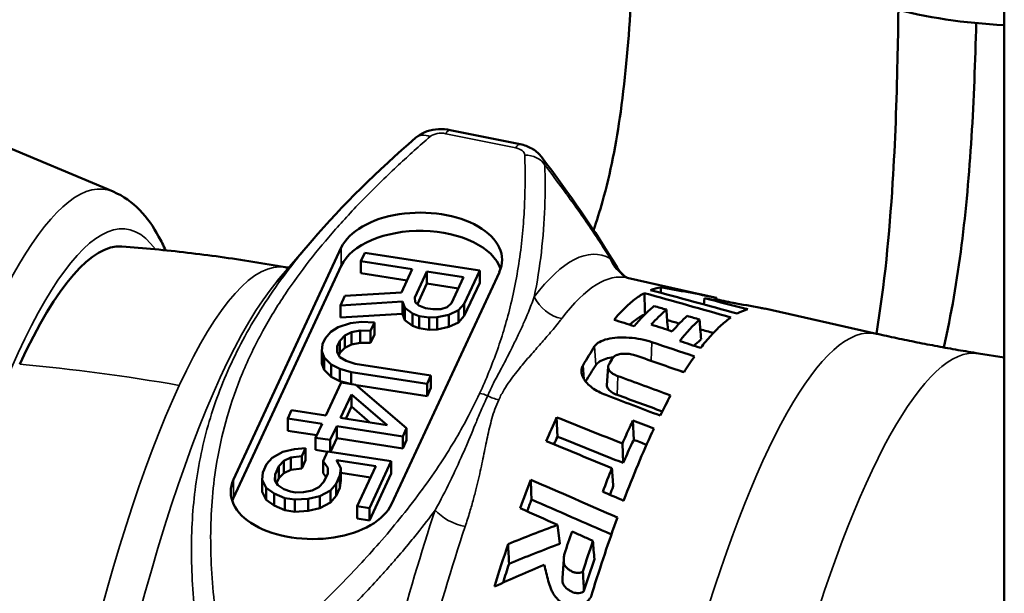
# Model space of a CAD drawing. Header units: millimetres. Extents: x 0 to 2239, y -60 to 841.
# Tile 82 of 165: x 979.8 to 986.42, y 258.01 to 261.87. Entities that reach past the tile are written whole.
import ezdxf

# ---------------------------------------------------------------- set-up
doc = ezdxf.new("R2010")
doc.units = ezdxf.units.MM
doc.layers.add('Sichtbar (ISO)', color=7, linetype='Continuous', lineweight=50)
doc.layers.add('Sichtbar schmal (ISO)', color=7, linetype='Continuous', lineweight=35)

msp = doc.modelspace()

# ---------------------------------------------------------------- linework, layer by layer
at = {"layer": 'Sichtbar (ISO)'}
for p, q in [((986.4209, 290.9117), (986.4209, 205.1796)), ((980.428, 260.715), (978.7764, 261.4084)), ((982.6949, 261.1292), (983.1656, 261.0334)), ((981.5314, 260.1115), (981.7656, 260.3854)), ((981.7656, 260.3854), (981.7656, 260.3854)), ((981.238, 258.7766), (981.9626, 260.3381)), ((982.0946, 260.247), (982.1205, 260.3027)), ((982.1205, 260.3027), (982.8932, 260.1832)), ((981.238, 258.6541), (981.9626, 260.2156)), ((982.4399, 260.1936), (982.0946, 260.247)), ((982.0946, 260.247), (982.0946, 260.1653)), ((981.6186, 260.2044), (981.6186, 260.2044)), ((982.4045, 260.1174), (982.0946, 260.1653)), ((983.0252, 260.1737), (982.3005, 258.6122)), ((982.3665, 260.0356), (982.4399, 260.1936)), ((982.5385, 260.1783), (982.4566, 260.0017)), ((982.7851, 260.1402), (982.5385, 260.1783)), ((982.5385, 260.1783), (982.5385, 260.0967)), ((982.8932, 260.1832), (982.7897, 259.9601)), ((982.8932, 260.1832), (982.8932, 260.1016)), ((983.8166, 260.2036), (983.8166, 260.2036)), ((982.5385, 260.0967), (982.474, 259.9577)), ((982.7498, 260.064), (982.5385, 260.0967)), ((982.7032, 259.9636), (982.7851, 260.1402)), ((982.8932, 260.1016), (982.7897, 259.8785)), ((984.3222, 260.0368), (983.8859, 260.1349)), ((981.9566, 259.9496), (981.9868, 260.0146)), ((981.9868, 260.0146), (982.3665, 260.0356)), ((982.3735, 259.9747), (981.9566, 259.9496)), ((981.9566, 259.9496), (981.9566, 259.8679)), ((982.3735, 259.9747), (982.3735, 259.8931)), ((982.3892, 259.9324), (982.3735, 259.9747)), ((982.4566, 260.0017), (982.4601, 259.9713)), ((982.4601, 259.9713), (982.4843, 259.9476)), ((982.4843, 259.9476), (982.5293, 259.9307)), ((982.6738, 259.9382), (982.7032, 259.9636)), ((982.7897, 259.9601), (982.7517, 259.9162)), ((982.7897, 259.9601), (982.7897, 259.8785)), ((984.4055, 259.9971), (984.3994, 259.9558)), ((984.4864, 259.9997), (984.4886, 259.9844)), ((981.9566, 259.8679), (982.3735, 259.8931)), ((982.3735, 259.8931), (982.3892, 259.8508)), ((982.3892, 259.9324), (982.3892, 259.8508)), ((982.442, 259.8944), (982.3892, 259.9324)), ((982.442, 259.8944), (982.442, 259.8127)), ((982.487, 259.8775), (982.442, 259.8944)), ((982.487, 259.8775), (982.487, 259.7958)), ((982.5528, 259.8673), (982.487, 259.8775)), ((982.5293, 259.9307), (982.5786, 259.923)), ((982.5786, 259.923), (982.6323, 259.9247)), ((982.6851, 259.8867), (982.6064, 259.8689)), ((982.6323, 259.9247), (982.6738, 259.9382)), ((982.7517, 259.9162), (982.6851, 259.8867)), ((982.6851, 259.8867), (982.6851, 259.805)), ((982.7517, 259.9162), (982.7517, 259.8346)), ((982.7517, 259.8346), (982.7897, 259.8785)), ((985.5611, 259.7586), (984.8098, 259.9273)), ((981.9412, 259.8025), (982.0242, 259.8295)), ((982.0242, 259.8295), (982.0986, 259.8379)), ((982.0986, 259.8379), (982.1851, 259.8345)), ((982.1851, 259.8345), (982.1592, 259.7787)), ((982.1851, 259.8345), (982.1851, 259.7528)), ((982.3892, 259.8508), (982.442, 259.8127)), ((982.442, 259.8127), (982.487, 259.7958)), ((982.6064, 259.8689), (982.5528, 259.8673)), ((982.5528, 259.8673), (982.5528, 259.7856)), ((982.6064, 259.8689), (982.6064, 259.7873)), ((982.6851, 259.805), (982.7517, 259.8346)), ((981.853, 259.7265), (981.891, 259.7704)), ((981.891, 259.7704), (981.9412, 259.8025)), ((981.9854, 259.7459), (981.9517, 259.7112)), ((982.0312, 259.7687), (981.9854, 259.7459)), ((981.9854, 259.7459), (981.9854, 259.6642)), ((982.0891, 259.7796), (982.0312, 259.7687)), ((982.0312, 259.7687), (982.0312, 259.687)), ((982.1592, 259.7787), (982.0891, 259.7796)), ((982.0891, 259.7796), (982.0891, 259.698)), ((982.1592, 259.7787), (982.1592, 259.6971)), ((982.1851, 259.7528), (982.1592, 259.6971)), ((982.5528, 259.7856), (982.487, 259.7958)), ((982.5528, 259.7856), (982.6064, 259.7873)), ((982.6064, 259.7873), (982.6851, 259.805)), ((981.8306, 259.6403), (981.8358, 259.6893)), ((981.8358, 259.6893), (981.853, 259.7265)), ((981.9517, 259.7112), (981.9344, 259.674)), ((981.9517, 259.7112), (981.9517, 259.6296)), ((981.9854, 259.6642), (982.0312, 259.687)), ((982.0312, 259.687), (982.0891, 259.698)), ((982.0891, 259.698), (982.1592, 259.6971)), ((981.8306, 259.6403), (981.8306, 259.5586)), ((981.8463, 259.598), (981.8306, 259.6403)), ((981.9344, 259.674), (981.9336, 259.6343)), ((981.9336, 259.6343), (981.9536, 259.6013)), ((981.9344, 259.674), (981.9344, 259.633)), ((981.9517, 259.6296), (981.9451, 259.6154)), ((981.9517, 259.6296), (981.9854, 259.6642)), ((986.4209, 259.5975), (986.248, 259.6257)), ((981.8306, 259.5586), (981.8463, 259.5164)), ((981.8463, 259.598), (981.8463, 259.5164)), ((981.8948, 259.5507), (981.8463, 259.598)), ((981.8948, 259.5507), (981.8948, 259.469)), ((981.9519, 259.5219), (981.8948, 259.5507)), ((981.9536, 259.6013), (981.9942, 259.5751)), ((981.9942, 259.5751), (982.0557, 259.5557)), ((982.0557, 259.5557), (982.5654, 259.4768)), ((981.8463, 259.5164), (981.8948, 259.469)), ((981.9519, 259.5219), (981.9519, 259.4403)), ((982.0298, 259.4999), (981.9519, 259.5219)), ((982.0298, 259.4999), (982.0298, 259.4202)), ((982.5395, 259.421), (982.0298, 259.4999)), ((983.7487, 259.4131), (983.7566, 259.5363)), ((981.8589, 259.2076), (981.9624, 259.4306)), ((981.8948, 259.469), (981.9519, 259.4403)), ((981.9519, 259.4403), (982.0145, 259.4226)), ((981.9624, 259.4306), (982.0611, 259.4154)), ((982.0611, 259.4154), (982.4015, 259.1236)), ((982.5654, 259.4768), (982.5395, 259.421)), ((982.5395, 259.421), (982.5395, 259.3394)), ((982.5654, 259.4768), (982.5654, 259.3952)), ((982.0309, 259.3503), (981.9575, 259.1923)), ((982.2699, 259.144), (982.0309, 259.3503)), ((982.0309, 259.3503), (982.0309, 259.2686)), ((982.5395, 259.3394), (982.0639, 259.413)), ((982.5654, 259.3952), (982.5395, 259.3394)), ((981.6028, 259.1874), (981.6287, 259.2432)), ((981.6287, 259.2432), (981.8589, 259.2076)), ((982.0309, 259.2686), (981.9929, 259.1868)), ((982.0309, 259.2686), (982.1547, 259.1618)), ((981.6028, 259.1874), (981.6028, 259.1057)), ((981.833, 259.1518), (981.6028, 259.1874)), ((981.7899, 259.0588), (981.833, 259.1518)), ((981.9575, 259.1923), (982.2699, 259.144)), ((983.4156, 259.0658), (983.4107, 259.196)), ((983.9288, 259.0452), (983.9239, 259.1751)), ((981.7977, 259.0756), (981.6028, 259.1057)), ((981.9317, 259.1365), (981.8885, 259.0436)), ((981.9317, 259.1365), (981.9317, 259.0549)), ((982.3756, 259.0678), (981.9317, 259.1365)), ((982.4015, 259.1236), (982.3756, 259.0678)), ((982.4015, 259.1236), (982.4015, 259.042)), ((981.7899, 259.0588), (981.7899, 258.9772)), ((981.8885, 259.0436), (981.7899, 259.0588)), ((981.8885, 259.0436), (981.8885, 258.9639)), ((981.9317, 259.0549), (981.8894, 258.9637)), ((982.3756, 258.9862), (981.9317, 259.0549)), ((982.3756, 259.0678), (982.3756, 258.9862)), ((982.4015, 259.042), (982.3756, 258.9862)), ((983.8577, 258.8888), (983.8527, 259.0193)), ((981.0202, 258.9528), (981.0202, 258.9529)), ((981.4985, 258.9246), (981.5694, 258.9634)), ((981.5694, 258.9634), (981.6481, 258.9812)), ((981.6481, 258.9812), (981.7225, 258.9896)), ((981.7225, 258.9896), (981.6966, 258.9338)), ((981.7225, 258.9896), (981.7225, 258.9079)), ((981.8696, 258.9649), (981.7899, 258.9772)), ((981.8403, 258.9016), (981.8705, 258.9667)), ((981.8705, 258.9667), (982.2979, 258.9005)), ((981.4605, 258.8807), (981.4985, 258.9246)), ((981.5764, 258.9026), (981.5427, 258.868)), ((981.6222, 258.9254), (981.5764, 258.9026)), ((981.5764, 258.9026), (981.5764, 258.8209)), ((981.6966, 258.9338), (981.6222, 258.9254)), ((981.6222, 258.9254), (981.6222, 258.8437)), ((981.6966, 258.9338), (981.6966, 258.8521)), ((981.7225, 258.9079), (981.6966, 258.8521)), ((981.8403, 258.9016), (981.8403, 258.82)), ((981.8723, 258.8568), (981.8403, 258.9016)), ((982.1942, 258.8668), (981.9311, 258.9075)), ((981.9311, 258.9075), (981.9589, 258.8534)), ((982.2979, 258.9005), (982.1513, 258.5845)), ((982.2979, 258.9005), (982.2979, 258.8189)), ((981.4295, 258.7759), (981.4346, 258.8249)), ((981.4346, 258.8249), (981.4605, 258.8807)), ((981.5427, 258.868), (981.5168, 258.8122)), ((981.5427, 258.868), (981.5427, 258.7863)), ((981.5427, 258.7863), (981.5764, 258.8209)), ((981.5764, 258.8209), (981.6222, 258.8437)), ((981.6222, 258.8437), (981.6966, 258.8521)), ((981.8403, 258.82), (981.86, 258.7923)), ((981.8715, 258.8171), (981.8723, 258.8568)), ((981.9589, 258.8534), (981.9537, 258.8044)), ((981.9589, 258.8534), (981.9589, 258.7717)), ((982.1588, 258.7906), (981.9589, 258.8215)), ((982.0691, 258.5972), (982.1942, 258.8668)), ((982.2979, 258.8189), (982.1513, 258.5029)), ((981.4295, 258.7759), (981.4295, 258.6942)), ((981.4572, 258.7218), (981.4295, 258.7759)), ((981.5168, 258.8122), (981.516, 258.7725)), ((981.516, 258.7725), (981.5359, 258.7395)), ((981.5168, 258.8122), (981.5168, 258.7711)), ((981.5427, 258.7863), (981.5275, 258.7535)), ((981.8119, 258.7267), (981.8456, 258.7613)), ((981.8456, 258.7613), (981.8715, 258.8171)), ((981.9537, 258.8044), (981.9278, 258.7486)), ((981.9537, 258.8044), (981.9537, 258.7227)), ((981.9537, 258.7227), (981.9589, 258.7717)), ((981.4295, 258.6942), (981.4572, 258.6401)), ((981.4572, 258.7218), (981.4572, 258.6401)), ((981.5101, 258.6837), (981.4572, 258.7218)), ((981.5359, 258.7395), (981.5766, 258.7133)), ((981.5766, 258.7133), (981.6216, 258.6963)), ((981.6216, 258.6963), (981.6545, 258.6913)), ((981.6545, 258.6913), (981.7082, 258.6929)), ((981.7082, 258.6929), (981.7661, 258.7039)), ((981.7661, 258.7039), (981.8119, 258.7267)), ((981.8898, 258.7047), (981.8189, 258.6658)), ((981.9278, 258.7486), (981.8898, 258.7047)), ((981.8898, 258.7047), (981.8898, 258.623)), ((981.9278, 258.7486), (981.9278, 258.6669)), ((981.9537, 258.7227), (981.9278, 258.6669)), ((981.4572, 258.6401), (981.5101, 258.6021)), ((981.5101, 258.6837), (981.5101, 258.6021)), ((981.5836, 258.6524), (981.5101, 258.6837)), ((981.5836, 258.6524), (981.5836, 258.5708)), ((981.6494, 258.6422), (981.5836, 258.6524)), ((981.7402, 258.6481), (981.6494, 258.6422)), ((981.6494, 258.6422), (981.6494, 258.5606)), ((981.8189, 258.6658), (981.7402, 258.6481)), ((981.7402, 258.6481), (981.7402, 258.5665)), ((981.8189, 258.6658), (981.8189, 258.5842)), ((981.8189, 258.5842), (981.8898, 258.623)), ((981.8898, 258.623), (981.9278, 258.6669)), ((981.5101, 258.6021), (981.5836, 258.5708)), ((981.6494, 258.5606), (981.5836, 258.5708)), ((981.6494, 258.5606), (981.7402, 258.5665)), ((981.7402, 258.5665), (981.8189, 258.5842)), ((982.0691, 258.5972), (982.0691, 258.5156)), ((982.1513, 258.5845), (982.0691, 258.5972)), ((982.1513, 258.5845), (982.1513, 258.5029)), ((982.1513, 258.5029), (982.0691, 258.5156)), ((983.4331, 258.3459), (983.416, 258.4724)), ((983.4499, 258.1137), (983.4581, 258.2414))]:
    msp.add_line(p, q, dxfattribs=at)
for centre, major_axis, ratio, start_param, end_param in [((986.5977, 263.1304), (2.25, 0), 0.57735, 3.926991, 4.633741), ((982.5603, 260.9629), (-0.0983, 0.1133), 0.679713, 6.283168, 6.283235), ((982.4939, 260.2559), (0.55, 0), 0.57735, 6.021386, 9.162979), ((982.4939, 260.1334), (-0.55, 0), 0.57735, 3.335656, 6.021386), ((979.7998, 255.7942), (0.7039, 4.5499), 0.211325, 0.016599, 0.631914), ((986.6978, 255.3595), (15.4832, -5.2577), 0.224554, 1.783534, 1.821526), ((927.852, 3.2063), (-21.0913, 966.2435), 0.066238, 4.979823, 4.979975), ((983.4251, 255.2333), (0.749, 4.8363), 0.211308, 0.061513, 0.123912), ((989.1228, 255.0778), (-15.3542, 5.5243), 0.197596, 5.079899, 5.119739), ((989.5303, 215.9533), (36.9782, -36.9128), 0.706613, 2.296809, 2.30046), ((988.8807, 209.6166), (42.6194, -42.4859), 0.706167, 2.264564, 2.270139), ((990.672, 254.6978), (14.3153, -4.9177), 0.228476, 2.084623, 2.094359), ((986.827, 255.318), (14.9556, -5.0785), 0.224554, 1.836093, 1.836128), ((984.0538, 255.1361), (0.7416, 4.7939), 0.211326, 0.095822, 0.159694), ((985.5721, 255.6137), (-16.0751, 5.8376), 0.200907, 4.887103, 4.895606), ((986.0611, 255.4729), (-16.1047, 5.857), 0.202169, 4.902061, 4.910841), ((986.827, 255.318), (14.9556, -5.0785), 0.224554, 1.820557, 1.826076), ((986.827, 255.318), (14.9556, -5.0785), 0.224554, 1.805095, 1.810994), ((982.9832, 255.9768), (16.5431, -5.5716), 0.221768, 1.563635, 1.580987), ((985.5376, 255.7217), (-15.8339, 5.7399), 0.198646, 4.8573, 4.866194), ((983.4259, 255.2333), (0.7482, 4.8363), 0.211326, 0.4411, 0.502777), ((983.327, 255.2456), (-0.9793, -4.7947), 0.187351, 3.614502, 3.637426), ((983.9395, 255.9231), (-16.2481, 5.9183), 0.201064, 4.765386, 4.785245), ((984.0537, 255.1361), (-0.7416, -4.7939), 0.211323, 3.545723, 3.602775), ((983.1159, 255.9344), (16.0076, -5.3913), 0.221768, 1.573559, 1.574924), ((979.7015, 196.7722), (50.9764, -55.5722), 0.736683, 2.178919, 2.18436), ((982.6415, 202.1763), (54.027, -50.2061), 0.675101, 2.108115, 2.113843), ((979.8121, 198.4835), (49.3814, -53.9472), 0.737367, 2.180906, 2.185693), ((984.0537, 255.1361), (-0.7416, -4.7939), 0.211323, 3.675279, 3.731351), ((983.4259, 255.2333), (0.7482, 4.8363), 0.211326, 0.643937, 0.699413), ((979.2302, 201.6405), (51.1701, -51.1657), 0.707071, 2.112382, 2.119452), ((978.4209, 203.679), (49.5295, -49.5243), 0.707062, 2.09769, 2.105003), ((983.441, 255.2304), (-0.719, -4.6889), 0.212261, 3.7878, 3.806539), ((979.2706, 203.3454), (49.4325, -49.5595), 0.708118, 2.112423, 2.119733), ((983.9917, 259.014), (-0.642, 0.2512), 0.008965, 4.679563, 4.813908), ((983.9028, 255.1595), (0.7426, 4.8042), 0.211427, 0.727107, 0.776815), ((981.7692, 258.6944), (-0.55, 0), 0.57735, 6.021386, 9.162979), ((983.4259, 255.2333), (0.7482, 4.8363), 0.211328, 0.782155, 0.838482), ((974.9878, 257.3058), (18.833, -6.2491), 0.216706, 1.155869, 1.190478), ((914.1112, -2.6439), (-26.3278, 1163.6318), 0.066123, 4.937368, 4.937485), ((979.7998, 255.7942), (0.7039, 4.5499), 0.211325, 5.451282, 5.451298), ((981.7692, 258.5719), (-0.55, 0), 0.57735, 6.021386, 6.089122), ((975.1271, 257.2618), (18.2827, -6.0665), 0.216706, 1.151041, 1.183997), ((976.7293, 209.8581), (44.3843, -44.3709), 0.706966, 2.062698, 2.067329), ((983.7992, 255.1755), (-0.7452, -4.811), 0.211091, 4.003098, 4.044763), ((983.9543, 255.1516), (0.7414, 4.8008), 0.211643, 0.870807, 0.926729), ((983.4258, 255.2333), (0.7483, 4.8363), 0.211307, 0.905449, 0.980153)]:
    msp.add_ellipse(centre, major_axis=major_axis, ratio=ratio, start_param=start_param, end_param=end_param, dxfattribs=at)
for points, knots in [([(983.6582, 260.4558), (983.6801, 260.5183), (983.7004, 260.5824), (983.719, 260.648), (983.7727, 260.8384), (983.8117, 261.042), (983.8411, 261.2526), (983.8752, 261.4967), (983.8965, 261.75), (983.9108, 262.0079), (983.9212, 262.1948), (983.9279, 262.384), (983.9328, 262.5743), (983.9443, 263.0213), (983.9458, 263.4742), (983.946, 263.928)], [0.8445709, 0.8445709, 0.8445709, 0.8445709, 0.8538379, 0.8538379, 0.8538379, 0.8807248, 0.8807248, 0.8807248, 0.9118969, 0.9118969, 0.9118969, 0.9344828, 0.9344828, 0.9344828, 0.9875385, 0.9875385, 0.9875385, 0.9875385]), ([(985.7087, 261.9371), (985.7072, 261.8238), (985.7053, 261.7109), (985.7027, 261.5983), (985.6966, 261.3214), (985.6869, 261.0466), (985.6701, 260.7762), (985.6485, 260.4268), (985.615, 260.0848), (985.5612, 259.7586)], [0.05038637, 0.05038637, 0.05038637, 0.05038637, 0.06372563, 0.06372563, 0.06372563, 0.09653278, 0.09653278, 0.09653278, 0.13893927, 0.13893927, 0.13893927, 0.13893927]), ([(986.0133, 259.6663), (986.0133, 259.6664), (986.0133, 259.6665), (986.0133, 259.6666), (986.1153, 260.1077), (986.1698, 260.5876), (986.2005, 261.0824), (986.2161, 261.3346), (986.2256, 261.5906), (986.2318, 261.8487)], [0.84341304, 0.84341304, 0.84341304, 0.84341304, 0.84342403, 0.84342403, 0.84342403, 0.90346722, 0.90346722, 0.90346722, 0.93406814, 0.93406814, 0.93406814, 0.93406814]), ([(982.462, 261.0762), (982.4801, 261.0918), (982.501, 261.1046), (982.5461, 261.1237), (982.5709, 261.1302), (982.6223, 261.1365), (982.6495, 261.1361), (982.6821, 261.1316), (982.6886, 261.1305), (982.6949, 261.1292)], [0, 0, 0, 0, 0.01485959, 0.01485959, 0.03011032, 0.03011032, 0.04602202, 0.04602202, 0.04997686, 0.04997686, 0.04997686, 0.04997686]), ([(983.1656, 261.0334), (983.1927, 261.0279), (983.219, 261.0187), (983.2659, 260.9924), (983.2872, 260.9751), (983.3055, 260.9526), (983.307, 260.9507), (983.3084, 260.9489)], [0, 0, 0, 0, 0.01673708, 0.01673708, 0.03324401, 0.03324401, 0.0346995, 0.0346995, 0.0346995, 0.0346995]), ([(980.7806, 260.3199), (980.7661, 260.3524), (980.7507, 260.3836), (980.6634, 260.5421), (980.5695, 260.6556), (980.428, 260.715)], [6.9047318, 6.9047318, 6.9047318, 6.9047318, 6.9547469, 6.9547469, 7.1695046, 7.1695046, 7.1695046, 7.1695046]), ([(981.586, 260.206), (981.5132, 260.2191), (981.4403, 260.2315), (981.2942, 260.2547), (981.221, 260.2656), (981.0745, 260.2858), (981.0012, 260.2951), (980.8545, 260.3123), (980.7811, 260.3201), (980.6343, 260.3342), (980.5609, 260.3404), (980.4876, 260.346)], [5.64599005, 5.64599005, 5.64599005, 5.64599005, 5.6503661, 5.6503661, 5.65474216, 5.65474216, 5.65911821, 5.65911821, 5.66349427, 5.66349427, 5.66787032, 5.66787032, 5.66787032, 5.66787032]), ([(983.8166, 260.2036), (983.8282, 260.1842), (983.8414, 260.1692), (983.8632, 260.1487), (983.8722, 260.1426), (983.8807, 260.1373), (983.8828, 260.1361), (983.8844, 260.1353)], [0, 0, 0, 0, 0.02000613, 0.02000613, 0.03950971, 0.03950971, 0.04726324, 0.04726324, 0.04726324, 0.04726324]), ([(983.8859, 260.1349), (983.8856, 260.1349), (983.8853, 260.135), (983.8848, 260.1351), (983.8846, 260.1352), (983.8843, 260.1353), (983.8842, 260.1353), (983.8842, 260.1354), (983.8842, 260.1354), (983.8842, 260.1354)], [5.35858165, 5.35858165, 5.35858165, 5.35858165, 5.37022777, 5.37022777, 5.38187389, 5.38187389, 5.39352, 5.39352, 5.39514493, 5.39514493, 5.39514493, 5.39514493]), ([(983.7966, 259.8528), (983.8201, 259.8808), (983.8433, 259.906), (983.8662, 259.9286), (983.8891, 259.9512), (983.9118, 259.9712), (983.9341, 259.9884), (983.9564, 260.0056), (983.9783, 260.0202), (984, 260.0321)], [0, 0, 0, 0, 0.3333333, 0.3333333, 0.3333333, 0.6666667, 0.6666667, 0.6666667, 0.9999999, 0.9999999, 0.9999999, 0.9999999]), ([(984.0661, 259.9449), (984.0632, 259.9426), (984.0603, 259.9402), (984.0167, 259.9033), (983.975, 259.8598), (983.9328, 259.8089)], [4.0557532, 4.0557532, 4.0557532, 4.0557532, 4.0625626, 4.0625626, 4.1589318, 4.1589318, 4.1589318, 4.1589318]), ([(984.0661, 259.9449), (984.0798, 259.9409), (984.0936, 259.9368), (984.1211, 259.9287), (984.1348, 259.9246), (984.1486, 259.9205)], [-0.01906514, -0.01906514, -0.01906514, -0.01906514, -0.00952862, -0.00952862, -0.000001, -0.000001, -0.000001, -0.000001]), ([(984.0057, 259.8905), (983.9722, 259.8737), (983.9381, 259.851), (983.9024, 259.8207), (983.9015, 259.82), (983.9007, 259.8193)], [3.84389369, 3.84389369, 3.84389369, 3.84389369, 3.92603445, 3.92603445, 3.92801662, 3.92801662, 3.92801662, 3.92801662]), ([(984.0468, 259.8196), (984.0796, 259.8569), (984.1121, 259.8896), (984.1455, 259.918), (984.147, 259.9193), (984.1486, 259.9205)], [1.75854056, 1.75854056, 1.75854056, 1.75854056, 1.83387133, 1.83387133, 1.83748298, 1.83748298, 1.83748298, 1.83748298]), ([(984.1586, 259.7867), (984.1569, 259.809), (984.1553, 259.8313), (984.1519, 259.8759), (984.1502, 259.8982), (984.1486, 259.9205)], [0.00001133, 0.00001133, 0.00001133, 0.00001133, 0.01674251, 0.01674251, 0.03347373, 0.03347373, 0.03347373, 0.03347373]), ([(984.2893, 259.8787), (984.3031, 259.8745), (984.3168, 259.8704), (984.3443, 259.8622), (984.3581, 259.8581), (984.3718, 259.854)], [-0.01906246, -0.01906246, -0.01906246, -0.01906246, -0.00952726, -0.00952726, -0.000001, -0.000001, -0.000001, -0.000001]), ([(984.3818, 259.721), (984.3801, 259.7432), (984.3785, 259.7653), (984.3751, 259.8096), (984.3735, 259.8318), (984.3718, 259.854)], [0.0000135, 0.0000135, 0.0000135, 0.0000135, 0.01663772, 0.01663772, 0.03326188, 0.03326188, 0.03326188, 0.03326188]), ([(984.5828, 259.868), (984.5611, 259.8531), (984.539, 259.8355), (984.5167, 259.8153), (984.4944, 259.7952), (984.4717, 259.7724), (984.4488, 259.747), (984.4259, 259.7216), (984.4027, 259.6936), (984.3793, 259.663)], [0.0000002, 0.0000002, 0.0000002, 0.0000002, 0.3333333, 0.3333333, 0.3333333, 0.6666667, 0.6666667, 0.6666667, 1, 1, 1, 1]), ([(986.248, 259.6257), (986.2018, 259.6332), (986.1558, 259.641), (986.0637, 259.6571), (986.0178, 259.6654), (985.926, 259.6826), (985.8802, 259.6915), (985.7887, 259.7097), (985.7431, 259.7191), (985.6519, 259.7385), (985.6065, 259.7484), (985.5611, 259.7586)], [5.34595122, 5.34595122, 5.34595122, 5.34595122, 5.3484773, 5.3484773, 5.35100339, 5.35100339, 5.35352948, 5.35352948, 5.35605556, 5.35605556, 5.35858165, 5.35858165, 5.35858165, 5.35858165]), ([(984.0502, 259.7021), (984.0276, 259.7097), (984.0029, 259.7161), (983.9772, 259.7212), (983.9515, 259.7262), (983.9248, 259.7298), (983.8983, 259.7318), (983.8718, 259.7338), (983.8455, 259.7341), (983.8207, 259.7326), (983.7959, 259.7311), (983.7726, 259.7279), (983.7518, 259.7228), (983.7311, 259.7178), (983.713, 259.711), (983.6985, 259.7028), (983.684, 259.6946), (983.6731, 259.6849), (983.6661, 259.6742)], [0, 0, 0, 0, 0.166667, 0.166667, 0.166667, 0.333333, 0.333333, 0.333333, 0.5, 0.5, 0.5, 0.666667, 0.666667, 0.666667, 0.833333, 0.833333, 0.833333, 1, 1, 1, 1]), ([(984.3818, 259.721), (984.3799, 259.7194), (984.378, 259.7179), (984.3623, 259.7045), (984.3483, 259.6916), (984.3342, 259.6778)], [3.89432707, 3.89432707, 3.89432707, 3.89432707, 3.89876262, 3.89876262, 3.9314834, 3.9314834, 3.9314834, 3.9314834]), ([(983.7896, 259.5976), (983.7905, 259.599), (983.7915, 259.6003), (983.7926, 259.6016), (983.7937, 259.6029), (983.795, 259.6041), (983.7964, 259.6053), (983.7978, 259.6065), (983.7993, 259.6077), (983.8009, 259.6088), (983.8026, 259.6099), (983.8043, 259.6109), (983.8062, 259.6119), (983.8081, 259.6129), (983.8101, 259.6138), (983.8123, 259.6147), (983.8144, 259.6156), (983.8167, 259.6165), (983.8191, 259.6173), (983.8238, 259.6188), (983.8289, 259.6201), (983.8343, 259.6212), (983.8397, 259.6222), (983.8454, 259.623), (983.8513, 259.6235), (983.8572, 259.6241), (983.8633, 259.6243), (983.8696, 259.6243), (983.8759, 259.6243), (983.8823, 259.624), (983.8887, 259.6235), (983.8952, 259.623), (983.9016, 259.6222), (983.9079, 259.6211), (983.9205, 259.619), (983.9326, 259.616), (983.9436, 259.6122)], [0, 0, 0, 0, 0.05, 0.05, 0.05, 0.1, 0.1, 0.1, 0.15, 0.15, 0.15, 0.2, 0.2, 0.2, 0.25, 0.25, 0.25, 0.3, 0.3, 0.3, 0.4, 0.4, 0.4, 0.5, 0.5, 0.5, 0.6, 0.6, 0.6, 0.7, 0.7, 0.7, 0.8, 0.8, 0.8, 1, 1, 1, 1]), ([(983.589, 259.5473), (983.5837, 259.5381), (983.5803, 259.5284), (983.5788, 259.5184), (983.5773, 259.5084), (983.5776, 259.4981), (983.5799, 259.4877), (983.5821, 259.4772), (983.5863, 259.4666), (983.5923, 259.456), (983.5983, 259.4455), (983.6061, 259.435), (983.6156, 259.4249), (983.6251, 259.4147), (983.6364, 259.4048), (983.6491, 259.3955), (983.6618, 259.3861), (983.676, 259.3772), (983.6915, 259.369), (983.707, 259.3608), (983.7237, 259.3533), (983.7414, 259.3466)], [0, 0, 0, 0, 0.142857, 0.142857, 0.142857, 0.285714, 0.285714, 0.285714, 0.428571, 0.428571, 0.428571, 0.571429, 0.571429, 0.571429, 0.714286, 0.714286, 0.714286, 0.857143, 0.857143, 0.857143, 1, 1, 1, 1]), ([(983.7913, 259.6), (983.7747, 259.5979), (983.7575, 259.5946), (983.7252, 259.5847), (983.7111, 259.5787), (983.6885, 259.5645), (983.6798, 259.5564), (983.6739, 259.5475)], [0.05722864, 0.05722864, 0.05722864, 0.05722864, 0.06981709, 0.06981709, 0.08213181, 0.08213181, 0.0943054, 0.0943054, 0.0943054, 0.0943054]), ([(983.8219, 259.4736), (983.8137, 259.4766), (983.806, 259.4801), (983.7989, 259.4838), (983.7919, 259.4875), (983.7856, 259.4916), (983.7801, 259.4959), (983.7747, 259.5001), (983.7701, 259.5046), (983.7664, 259.5092), (983.7628, 259.5138), (983.7601, 259.5185), (983.7585, 259.5232), (983.7568, 259.5279), (983.7562, 259.5326), (983.7566, 259.5371), (983.7571, 259.5416), (983.7585, 259.546), (983.761, 259.5502)], [0, 0, 0, 0, 0.166667, 0.166667, 0.166667, 0.333333, 0.333333, 0.333333, 0.5, 0.5, 0.5, 0.666667, 0.666667, 0.666667, 0.833333, 0.833333, 0.833333, 1, 1, 1, 1]), ([(983.818, 259.3469), (983.8049, 259.3517), (983.7931, 259.3574), (983.7731, 259.3702), (983.765, 259.3772), (983.7534, 259.3917), (983.7499, 259.3992), (983.7486, 259.4088), (983.7485, 259.4109), (983.7487, 259.4131)], [0.000001, 0.000001, 0.000001, 0.000001, 0.00907409, 0.00907409, 0.01815965, 0.01815965, 0.02732465, 0.02732465, 0.0300216, 0.0300216, 0.0300216, 0.0300216]), ([(983.8527, 259.0193), (983.8693, 259.057), (983.8857, 259.0936), (983.9093, 259.1444), (983.9166, 259.1598), (983.9239, 259.1751)], [1.42364583, 1.42364583, 1.42364583, 1.42364583, 1.46158979, 1.46158979, 1.47835236, 1.47835236, 1.47835236, 1.47835236]), ([(984.0646, 259.1201), (984.061, 259.1124), (984.0574, 259.1047), (983.9907, 258.9611), (983.9261, 258.8059), (983.8612, 258.6351)], [4.3932709, 4.3932709, 4.3932709, 4.3932709, 4.4016327, 4.4016327, 4.5477268, 4.5477268, 4.5477268, 4.5477268]), ([(983.8577, 258.8888), (983.8751, 258.9287), (983.8925, 258.9674), (983.9161, 259.0182), (983.9225, 259.0317), (983.9288, 259.0452)], [-4.29181708, -4.29181708, -4.29181708, -4.29181708, -4.25184795, -4.25184795, -4.23712915, -4.23712915, -4.23712915, -4.23712915]), ([(983.7917, 258.732), (983.7902, 258.7522), (983.7886, 258.7724), (983.7856, 258.8128), (983.784, 258.8329), (983.7825, 258.8531)], [0.0000027, 0.0000027, 0.0000027, 0.0000027, 0.01513241, 0.01513241, 0.03026225, 0.03026225, 0.03026225, 0.03026225]), ([(983.416, 258.4724), (983.3605, 258.4517), (983.3051, 258.4306), (983.1943, 258.3876), (983.139, 258.3656), (983.0837, 258.3433)], [-0.07452079, -0.07452079, -0.07452079, -0.07452079, -0.0372609, -0.0372609, -0.00000098, -0.00000098, -0.00000098, -0.00000098]), ([(983.514, 258.4282), (983.5375, 258.4176), (983.5609, 258.4069), (983.6079, 258.3857), (983.6313, 258.375), (983.6547, 258.3644)], [-0.03277111, -0.03277111, -0.03277111, -0.03277111, -0.01637295, -0.01637295, -0.000001, -0.000001, -0.000001, -0.000001]), ([(983.6642, 258.2409), (983.6626, 258.2615), (983.661, 258.2821), (983.6579, 258.3232), (983.6563, 258.3438), (983.6547, 258.3644)], [0.00000614, 0.00000614, 0.00000614, 0.00000614, 0.01542801, 0.01542801, 0.03085055, 0.03085055, 0.03085055, 0.03085055]), ([(983.0907, 258.2109), (983.0895, 258.233), (983.0884, 258.255), (983.0861, 258.2992), (983.0849, 258.3212), (983.0837, 258.3433)], [-0.03164709, -0.03164709, -0.03164709, -0.03164709, -0.01582222, -0.01582222, -0.00000107, -0.00000107, -0.00000107, -0.00000107]), ([(983.4331, 258.3459), (983.3759, 258.3243), (983.3188, 258.3023), (983.2047, 258.2573), (983.1476, 258.2343), (983.0907, 258.2109)], [-0.0768766, -0.0768766, -0.0768766, -0.0768766, -0.03844251, -0.03844251, -0.00000028, -0.00000028, -0.00000028, -0.00000028]), ([(983.5869, 258.1598), (983.5855, 258.1582), (983.5838, 258.1569), (983.5819, 258.1557), (983.58, 258.1545), (983.5778, 258.1534), (983.5755, 258.1526), (983.5731, 258.1517), (983.5706, 258.151), (983.5679, 258.1504), (983.5651, 258.1499), (983.5623, 258.1495), (983.5593, 258.1492), (983.5564, 258.149), (983.5533, 258.149), (983.5502, 258.1491), (983.5472, 258.1492), (983.544, 258.1495), (983.5409, 258.15), (983.5377, 258.1504), (983.5345, 258.1511), (983.5313, 258.152), (983.528, 258.1529), (983.5248, 258.154), (983.5216, 258.1552), (983.5184, 258.1565), (983.5152, 258.158), (983.512, 258.1596), (983.5088, 258.1613), (983.5056, 258.1631), (983.5025, 258.1651), (983.4993, 258.167), (983.4962, 258.1692), (983.4931, 258.1714), (983.4899, 258.1736), (983.4868, 258.176), (983.4837, 258.1786), (983.4806, 258.1812), (983.4775, 258.1839), (983.4747, 258.187), (983.4732, 258.1885), (983.4719, 258.19), (983.4706, 258.1917), (983.4693, 258.1933), (983.4681, 258.195), (983.467, 258.1967), (983.4658, 258.1985), (983.4648, 258.2004), (983.4639, 258.2023), (983.463, 258.2042), (983.4622, 258.2062), (983.4615, 258.2083), (983.4601, 258.2124), (983.4592, 258.2167), (983.4586, 258.2212), (983.458, 258.2257), (983.4578, 258.2303), (983.4579, 258.235), (983.4579, 258.2397), (983.4583, 258.2445), (983.4588, 258.2493), (983.4599, 258.2588), (983.4616, 258.2681), (983.4631, 258.2776)], [0.0000006, 0.0000006, 0.0000006, 0.0000006, 0.05, 0.05, 0.05, 0.1, 0.1, 0.1, 0.15, 0.15, 0.15, 0.2, 0.2, 0.2, 0.25, 0.25, 0.25, 0.3, 0.3, 0.3, 0.35, 0.35, 0.35, 0.4, 0.4, 0.4, 0.45, 0.45, 0.45, 0.5, 0.5, 0.5, 0.55, 0.55, 0.55, 0.6, 0.6, 0.6, 0.65, 0.65, 0.65, 0.675, 0.675, 0.675, 0.7, 0.7, 0.7, 0.725, 0.725, 0.725, 0.75, 0.75, 0.75, 0.8, 0.8, 0.8, 0.85, 0.85, 0.85, 0.9, 0.9, 0.9, 1, 1, 1, 1]), ([(983.3259, 258.2028), (983.2704, 258.1795), (983.2149, 258.1558), (983.1042, 258.1075), (983.0489, 258.0829), (982.9937, 258.0579)], [-0.07506029, -0.07506029, -0.07506029, -0.07506029, -0.03753065, -0.03753065, -0.00000097, -0.00000097, -0.00000097, -0.00000097]), ([(983.3259, 258.2028), (983.3322, 258.1857), (983.3368, 258.1682), (983.3412, 258.1502), (983.3456, 258.1322), (983.3498, 258.1137), (983.3546, 258.0958), (983.3594, 258.0779), (983.3647, 258.0606), (983.3711, 258.0444), (983.3743, 258.0364), (983.3778, 258.0286), (983.3816, 258.0211), (983.3855, 258.0137), (983.3896, 258.0065), (983.3941, 257.9997), (983.3987, 257.9929), (983.4037, 257.9864), (983.409, 257.9804), (983.4143, 257.9744), (983.42, 257.9688), (983.426, 257.9637), (983.432, 257.9587), (983.4383, 257.9541), (983.4448, 257.95), (983.448, 257.948), (983.4513, 257.9461), (983.4546, 257.9443), (983.4579, 257.9425), (983.4612, 257.9409), (983.4645, 257.9394), (983.4711, 257.9364), (983.4777, 257.9339), (983.4843, 257.9318), (983.4909, 257.9297), (983.4975, 257.9281), (983.504, 257.9268), (983.5073, 257.9262), (983.5106, 257.9257), (983.5139, 257.9253), (983.5172, 257.9249), (983.5205, 257.9246), (983.5237, 257.9244), (983.5302, 257.9241), (983.5367, 257.9241), (983.5431, 257.9247), (983.5496, 257.9252), (983.556, 257.9262), (983.5623, 257.9278), (983.5685, 257.9293), (983.5746, 257.9314), (983.5805, 257.9339), (983.5864, 257.9364), (983.5921, 257.9394), (983.5975, 257.9428), (983.6029, 257.9462), (983.6081, 257.9499), (983.6129, 257.9541), (983.6178, 257.9582), (983.6223, 257.9627), (983.6264, 257.9675), (983.6305, 257.9723), (983.6342, 257.9773), (983.6373, 257.9825), (983.6405, 257.9877), (983.6431, 257.993), (983.6451, 257.9984), (983.6472, 258.0038), (983.6487, 258.0094), (983.6496, 258.0152)], [0.0000001, 0.0000001, 0.0000001, 0.0000001, 0.0833333, 0.0833333, 0.0833333, 0.1666667, 0.1666667, 0.1666667, 0.25, 0.25, 0.25, 0.2916667, 0.2916667, 0.2916667, 0.3333333, 0.3333333, 0.3333333, 0.375, 0.375, 0.375, 0.4166667, 0.4166667, 0.4166667, 0.4583333, 0.4583333, 0.4583333, 0.4791667, 0.4791667, 0.4791667, 0.5, 0.5, 0.5, 0.5416667, 0.5416667, 0.5416667, 0.5833333, 0.5833333, 0.5833333, 0.6041667, 0.6041667, 0.6041667, 0.625, 0.625, 0.625, 0.6666667, 0.6666667, 0.6666667, 0.7083333, 0.7083333, 0.7083333, 0.75, 0.75, 0.75, 0.7916667, 0.7916667, 0.7916667, 0.8333333, 0.8333333, 0.8333333, 0.875, 0.875, 0.875, 0.9166667, 0.9166667, 0.9166667, 0.9583333, 0.9583333, 0.9583333, 1, 1, 1, 1]), ([(983.5945, 258.0282), (983.5932, 258.0501), (983.592, 258.0721), (983.5895, 258.1159), (983.5882, 258.1379), (983.5869, 258.1598)], [-0.03168116, -0.03168116, -0.03168116, -0.03168116, -0.01583663, -0.01583663, -0.000001, -0.000001, -0.000001, -0.000001]), ([(983.5945, 258.0282), (983.5926, 258.026), (983.5904, 258.0239), (983.5853, 258.0205), (983.5826, 258.0191), (983.5742, 258.0157), (983.5676, 258.0142), (983.5525, 258.0129), (983.5426, 258.0131), (983.5196, 258.0187), (983.5088, 258.0237), (983.4919, 258.0342), (983.4776, 258.0436), (983.4607, 258.0623), (983.4557, 258.0703), (983.4496, 258.0917), (983.4492, 258.1031), (983.4499, 258.1136), (983.4499, 258.1137), (983.4499, 258.1137)], [-0.1204773, -0.1204773, -0.1204773, -0.1204773, -0.1089628, -0.1089628, -0.097788, -0.097788, -0.0772834, -0.0772834, -0.0568031, -0.0568031, -0.0358687, -0.0358687, -0.0240965, -0.0240965, -0.0169113, -0.0169113, -0.0093488, -0.0093488, -0.009315, -0.009315, -0.009315, -0.009315])]:
    msp.add_open_spline(points, degree=3, knots=knots, dxfattribs=at)
for points in [[(981.7656, 260.3854), (981.9709, 260.6255), (982.2073, 260.8552), (982.462, 261.0762)], [(983.3084, 260.9489), (983.4956, 260.701), (983.6685, 260.4523), (983.8166, 260.2036)], [(981.6104, 260.204), (981.6028, 260.2038), (981.5943, 260.2045), (981.586, 260.206)], [(984.4864, 259.9997), (984.3608, 260.0264), (984.235, 260.0499), (984.1099, 260.0702)], [(984.1119, 260.0335), (984.1112, 260.0457), (984.1105, 260.0579), (984.1099, 260.0702)], [(984.782, 259.9317), (984.6575, 259.9566), (984.5317, 259.9782), (984.4055, 259.9971)], [(984.2893, 259.8787), (984.2559, 259.8497), (984.2219, 259.8146), (984.1876, 259.7747)], [(984.8097, 259.9269), (984.8006, 259.929), (984.7913, 259.9306), (984.782, 259.9317)], [(984.2386, 259.7093), (984.2836, 259.7664), (984.3282, 259.8153), (984.3718, 259.854)], [(984.1586, 259.7867), (984.1578, 259.7861), (984.1569, 259.7854), (984.1561, 259.7848)], [(983.6739, 259.5475), (983.6511, 259.5124), (983.6282, 259.4752), (983.6054, 259.4366)], [(983.9239, 259.1751), (983.9708, 259.1568), (984.0177, 259.1385), (984.0646, 259.1201)], [(983.7204, 258.6957), (983.7673, 258.6755), (983.8142, 258.6553), (983.8612, 258.6351)], [(983.7917, 258.732), (983.7841, 258.7132), (983.7764, 258.694), (983.7688, 258.6747)], [(983.2413, 258.6426), (983.2316, 258.6166), (983.2219, 258.5903), (983.2121, 258.5636)], [(983.8191, 258.5215), (983.7621, 258.3638), (983.7053, 258.1943), (983.6496, 258.0152)], [(983.6642, 258.2409), (983.6408, 258.1716), (983.6176, 258.1008), (983.5945, 258.0282)], [(983.0907, 258.2109), (983.0771, 258.1689), (983.0635, 258.1263), (983.0501, 258.0832)]]:
    msp.add_open_spline(points, degree=3, dxfattribs=at)
at = {"layer": 'Sichtbar schmal (ISO)'}
for p, q in [((982.665, 261.1047), (983.1357, 261.0089)), ((981.9626, 260.2156), (981.9626, 260.3381)), ((984.0463, 259.5764), (984.0502, 259.7021)), ((983.6739, 259.5475), (983.6661, 259.6742)), ((983.5949, 259.4516), (983.589, 259.5473)), ((983.818, 259.3469), (983.8219, 259.4736)), ((981.238, 258.7766), (981.238, 258.6541))]:
    msp.add_line(p, q, dxfattribs=at)
for centre, major_axis, ratio, start_param, end_param in [((982.5603, 260.9629), (-0.0983, 0.1133), 0.679713, 5.3771, 6.283168), ((982.6461, 261.0411), (0.103, -0.0146), 0.633538, 1.476093, 2.637951), ((982.665, 260.9822), (0.0299, 0.147), 0.271369, 0, 0.643326), ((983.1357, 260.8865), (0.0299, 0.147), 0.271369, 6.283174, 6.926511), ((983.0858, 260.9518), (0.1102, 0.0112), 0.540159, 6.245586, 7.330558), ((983.1962, 260.8383), (0.1499, 0.0048), 0.816357, 0.422138, 1.544653), ((979.6154, 255.8228), (-0.7592, -4.9075), 0.211325, 3.08903, 6.335748), ((979.7998, 255.7942), (-0.722, -4.6674), 0.211325, 2.931076, 6.493702), ((982.9267, 255.3105), (0.7704, 4.98), 0.211325, 6.210676, 6.65715), ((980.8726, 255.6283), (0.7083, 4.5785), 0.211325, 6.277904, 6.9151), ((984.0014, 260.3562), (-0.1165, -0.2212), 0.974848, 5.559303, 6.280375), ((983.12, 255.2806), (0.7514, 4.857), 0.211325, 6.268907, 6.65715), ((981.1618, 255.5835), (0.732, 4.732), 0.211325, 0.329144, 2.812448), ((983.4768, 260.0899), (0.1994, -0.1508), 0.909863, 4.199596, 5.180851), ((984.8132, 255.0187), (-0.7337, -4.7426), 0.211325, 3.127314, 6.297464), ((985.5167, 254.9098), (0.7296, 4.7161), 0.211325, 6.281537, 9.426426), ((980.6131, 250.4725), (-9.9778, 4.6307), 0.788675, 5.038848, 5.139889), ((980.8726, 255.6283), (-0.7083, -4.5785), 0.211325, 3.773507, 6.170861), ((982.8929, 259.2349), (0.1361, -0.0632), 0.788656, 1.538511, 1.921704), ((983.0373, 259.5155), (-0.2268, 0.1053), 0.788675, 1.538455, 1.855792), ((979.7998, 255.7942), (-0.722, -4.6674), 0.211325, 2.334138, 2.33416), ((982.9267, 255.3105), (0.7704, 4.98), 0.211325, 0.889864, 1.336338), ((982.7949, 258.6205), (-0.2371, 0.0794), 0.615301, 0.794998, 1.776253), ((983.12, 255.2806), (-0.7514, -4.857), 0.211325, 4.031456, 4.47793)]:
    msp.add_ellipse(centre, major_axis=major_axis, ratio=ratio, start_param=start_param, end_param=end_param, dxfattribs=at)
for points, knots in [([(981.1084, 257.9569), (981.0991, 258.0409), (981.0923, 258.1249), (981.0883, 258.209), (981.0843, 258.2901), (981.083, 258.3712), (981.0847, 258.4523), (981.0863, 258.5314), (981.0908, 258.6104), (981.0983, 258.6893), (981.1061, 258.7696), (981.117, 258.8499), (981.1316, 258.9299), (981.1479, 259.0197), (981.1687, 259.1093), (981.1944, 259.1984), (981.2229, 259.2972), (981.2573, 259.3955), (981.2978, 259.4929), (981.3377, 259.5886), (981.3835, 259.6835), (981.435, 259.7774), (981.4812, 259.8615), (981.532, 259.9448), (981.5871, 260.0271), (981.6371, 260.1017), (981.6907, 260.1756), (981.7475, 260.2486), (981.8032, 260.3203), (981.8621, 260.3913), (981.9238, 260.4614), (981.9884, 260.5348), (982.0561, 260.6074), (982.1264, 260.6791), (982.1977, 260.752), (982.2718, 260.8239), (982.3482, 260.895), (982.4171, 260.9591), (982.4879, 261.0225), (982.5603, 261.0853)], [0, 0, 0, 0, 0.076224, 0.076224, 0.076224, 0.149784, 0.149784, 0.149784, 0.221471, 0.221471, 0.221471, 0.294485, 0.294485, 0.294485, 0.376498, 0.376498, 0.376498, 0.467453, 0.467453, 0.467453, 0.556878, 0.556878, 0.556878, 0.637, 0.637, 0.637, 0.709661, 0.709661, 0.709661, 0.781022, 0.781022, 0.781022, 0.855764, 0.855764, 0.855764, 0.931627, 0.931627, 0.931627, 1, 1, 1, 1]), ([(983.1962, 260.9607), (983.1977, 260.9133), (983.1985, 260.8658), (983.1986, 260.8183), (983.1986, 260.7682), (983.1979, 260.7181), (983.1961, 260.668), (983.1942, 260.6124), (983.1912, 260.5568), (983.187, 260.5012), (983.1823, 260.4409), (983.1763, 260.3807), (983.1687, 260.3206), (983.1608, 260.2588), (983.1513, 260.1971), (983.1401, 260.1355), (983.1294, 260.0769), (983.1171, 260.0184), (983.1031, 259.96), (983.0902, 259.9065), (983.076, 259.8531), (983.0602, 259.7999), (983.0455, 259.75), (983.0295, 259.7003), (983.0121, 259.6508), (982.9946, 259.6008), (982.9757, 259.5509), (982.9555, 259.5012), (982.9359, 259.4531), (982.915, 259.4051), (982.8929, 259.3574)], [0, 0, 0, 0, 0.087913, 0.087913, 0.087913, 0.180738, 0.180738, 0.180738, 0.283784, 0.283784, 0.283784, 0.395554, 0.395554, 0.395554, 0.510372, 0.510372, 0.510372, 0.619646, 0.619646, 0.619646, 0.719831, 0.719831, 0.719831, 0.813603, 0.813603, 0.813603, 0.908308, 0.908308, 0.908308, 1, 1, 1, 1]), ([(983.3314, 260.8928), (983.3293, 260.9092), (983.3237, 260.9248), (983.3155, 260.9384), (983.3133, 260.942), (983.3109, 260.9455), (983.3084, 260.9489)], [0, 0, 0, 0, 0.25, 0.25, 0.25, 0.3164584, 0.3164584, 0.3164584, 0.3164584]), ([(983.2594, 260.0058), (983.2803, 260.1072), (983.2961, 260.2071), (983.3077, 260.3081), (983.3193, 260.409), (983.3267, 260.5109), (983.3303, 260.6088), (983.3339, 260.7068), (983.3339, 260.8009), (983.3314, 260.8928)], [0, 0, 0, 0, 0.333333, 0.333333, 0.333333, 0.666667, 0.666667, 0.666667, 1, 1, 1, 1]), ([(983.7714, 260.2656), (983.749, 260.3012), (983.726, 260.3369), (983.7025, 260.3728), (983.681, 260.4055), (983.6591, 260.4384), (983.6367, 260.4714), (983.6214, 260.4939), (983.6058, 260.5165), (983.5901, 260.5391), (983.5575, 260.586), (983.5239, 260.6332), (983.4896, 260.6806), (983.4834, 260.6891), (983.4772, 260.6976), (983.4709, 260.7062), (983.4311, 260.7607), (983.3902, 260.8156), (983.3481, 260.8708), (983.3426, 260.8781), (983.337, 260.8854), (983.3314, 260.8928)], [0, 0, 0, 0, 0.174315, 0.174315, 0.174315, 0.333333, 0.333333, 0.333333, 0.441856, 0.441856, 0.441856, 0.666667, 0.666667, 0.666667, 0.707139, 0.707139, 0.707139, 0.965682, 0.965682, 0.965682, 1, 1, 1, 1]), ([(981.7656, 260.3854), (981.732, 260.3461), (981.645, 260.241), (981.5161, 260.0694), (981.3844, 259.8686), (981.2704, 259.6646), (981.1743, 259.4575), (981.0962, 259.2473), (981.0357, 259.034), (980.9921, 258.8171), (980.9647, 258.5952), (980.9529, 258.367), (980.9564, 258.132), (980.9686, 257.9706), (980.9771, 257.8884)], [0.2269813, 0.2269813, 0.2269813, 0.2269813, 0.2666667, 0.3333333, 0.4, 0.4666667, 0.5333333, 0.6, 0.6666667, 0.7333333, 0.8, 0.8666667, 0.9333333, 1, 1, 1, 1]), ([(983.8166, 260.2036), (983.8148, 260.2067), (983.8129, 260.2097), (983.811, 260.2128), (983.8079, 260.2176), (983.8047, 260.2224), (983.8013, 260.2272), (983.7988, 260.2308), (983.7962, 260.2344), (983.7935, 260.2381), (983.7866, 260.2473), (983.7792, 260.2565), (983.7714, 260.2656)], [0.7189149, 0.7189149, 0.7189149, 0.7189149, 0.760301, 0.760301, 0.760301, 0.8254601, 0.8254601, 0.8254601, 0.8745577, 0.8745577, 0.8745577, 1, 1, 1, 1]), ([(982.947, 259.3401), (982.9506, 259.3489), (982.9542, 259.3576), (982.9579, 259.3661), (982.9612, 259.3736), (982.9645, 259.381), (982.9679, 259.3883), (982.9833, 259.4215), (982.9997, 259.4528), (983.0155, 259.4822), (983.0239, 259.4978), (983.0321, 259.5129), (983.04, 259.5275), (983.0581, 259.5613), (983.0742, 259.5927), (983.0897, 259.6233), (983.0995, 259.6428), (983.109, 259.662), (983.1184, 259.6812), (983.1313, 259.7073), (983.1441, 259.7336), (983.1569, 259.7605), (983.1682, 259.7844), (983.1795, 259.8088), (983.1907, 259.8341), (983.2006, 259.8565), (983.2105, 259.8798), (983.2202, 259.9035), (983.2338, 259.9367), (983.247, 259.971), (983.2594, 260.0058)], [0, 0, 0, 0, 0.03125, 0.03125, 0.03125, 0.058594, 0.058594, 0.058594, 0.18373, 0.18373, 0.18373, 0.25, 0.25, 0.25, 0.402792, 0.402792, 0.402792, 0.5, 0.5, 0.5, 0.632574, 0.632574, 0.632574, 0.75, 0.75, 0.75, 0.854281, 0.854281, 0.854281, 1, 1, 1, 1]), ([(983.0214, 259.3143), (983.0323, 259.3376), (983.0443, 259.3602), (983.0574, 259.3822), (983.0693, 259.402), (983.082, 259.4213), (983.0952, 259.4401), (983.1073, 259.4574), (983.12, 259.4743), (983.1328, 259.4909), (983.145, 259.5066), (983.1574, 259.5219), (983.1698, 259.537), (983.1821, 259.5518), (983.1943, 259.5663), (983.2065, 259.5805), (983.2187, 259.5947), (983.2308, 259.6086), (983.2428, 259.6223), (983.2548, 259.6361), (983.2667, 259.6495), (983.2783, 259.6628), (983.2899, 259.6759), (983.3013, 259.6889), (983.3125, 259.7016), (983.3237, 259.7144), (983.3348, 259.727), (983.3455, 259.7394), (983.3568, 259.7525), (983.3677, 259.7653), (983.3783, 259.7778), (983.3898, 259.7915), (983.4009, 259.8048), (983.4115, 259.8179), (983.4231, 259.8323), (983.4341, 259.8463), (983.4444, 259.8599)], [0, 0, 0, 0, 0.0994552, 0.0994552, 0.0994552, 0.1892918, 0.1892918, 0.1892918, 0.2720592, 0.2720592, 0.2720592, 0.3505406, 0.3505406, 0.3505406, 0.4275022, 0.4275022, 0.4275022, 0.5041944, 0.5041944, 0.5041944, 0.5809815, 0.5809815, 0.5809815, 0.6572718, 0.6572718, 0.6572718, 0.7342392, 0.7342392, 0.7342392, 0.8152776, 0.8152776, 0.8152776, 0.9033873, 0.9033873, 0.9033873, 0.9999993, 0.9999993, 0.9999993, 0.9999993]), ([(982.8929, 259.3574), (982.8888, 259.3485), (982.8846, 259.3397), (982.8804, 259.3309), (982.8579, 259.2835), (982.8341, 259.2363), (982.8091, 259.1893), (982.7819, 259.1382), (982.7532, 259.0873), (982.7231, 259.0367), (982.6895, 258.9803), (982.6541, 258.9242), (982.6171, 258.8684), (982.5771, 258.8083), (982.5352, 258.7487), (982.4915, 258.6895), (982.4476, 258.6301), (982.4019, 258.5712), (982.3545, 258.5127), (982.3102, 258.4581), (982.2646, 258.4039), (982.2175, 258.3501), (982.1738, 258.3001), (982.1289, 258.2505), (982.083, 258.2011), (982.0357, 258.1503), (981.9872, 258.0997), (981.9377, 258.0495), (981.8821, 257.9931), (981.8251, 257.937), (981.767, 257.8813)], [0, 0, 0, 0, 0.017005, 0.017005, 0.017005, 0.108189, 0.108189, 0.108189, 0.207403, 0.207403, 0.207403, 0.318138, 0.318138, 0.318138, 0.437491, 0.437491, 0.437491, 0.557212, 0.557212, 0.557212, 0.668869, 0.668869, 0.668869, 0.772666, 0.772666, 0.772666, 0.879634, 0.879634, 0.879634, 1, 1, 1, 1]), ([(982.594, 258.572), (982.5993, 258.5817), (982.6046, 258.5913), (982.6098, 258.6009), (982.643, 258.6626), (982.674, 258.7236), (982.7034, 258.7844), (982.7076, 258.7932), (982.7118, 258.802), (982.716, 258.8107), (982.7452, 258.8721), (982.7726, 258.933), (982.7978, 258.9915), (982.7991, 258.9946), (982.8004, 258.9976), (982.8017, 259.0006), (982.8267, 259.0588), (982.8496, 259.1145), (982.871, 259.1663), (982.873, 259.1712), (982.8751, 259.176), (982.8771, 259.1808), (982.8892, 259.2101), (982.901, 259.2379), (982.9125, 259.2645), (982.9183, 259.2778), (982.9241, 259.2907), (982.9298, 259.3033), (982.9314, 259.3067), (982.9329, 259.3101), (982.9345, 259.3134), (982.9386, 259.3225), (982.9428, 259.3314), (982.947, 259.3401)], [0, 0, 0, 0, 0.033737, 0.033737, 0.033737, 0.25, 0.25, 0.25, 0.281244, 0.281244, 0.281244, 0.5, 0.5, 0.5, 0.511313, 0.511313, 0.511313, 0.72943, 0.72943, 0.72943, 0.75, 0.75, 0.75, 0.875, 0.875, 0.875, 0.9375, 0.9375, 0.9375, 0.954352, 0.954352, 0.954352, 1, 1, 1, 1]), ([(982.7955, 258.4616), (982.8064, 258.4944), (982.8167, 258.527), (982.8264, 258.5593), (982.8353, 258.5889), (982.8436, 258.6183), (982.8515, 258.6475), (982.8587, 258.6742), (982.8656, 258.7006), (982.872, 258.7268), (982.878, 258.751), (982.8837, 258.7751), (982.8892, 258.7988), (982.8944, 258.8217), (982.8994, 258.8443), (982.9043, 258.8667), (982.9091, 258.8891), (982.9137, 258.9113), (982.9183, 258.9332), (982.9229, 258.9553), (982.9274, 258.9771), (982.9318, 258.9987), (982.9363, 259.0203), (982.9407, 259.0416), (982.9452, 259.0626), (982.9497, 259.0838), (982.9544, 259.1047), (982.9593, 259.1252), (982.9643, 259.1463), (982.9696, 259.1671), (982.9754, 259.1875), (982.9814, 259.2088), (982.9879, 259.2296), (982.9952, 259.2501), (983.0031, 259.272), (983.0118, 259.2934), (983.0214, 259.3143)], [0.0000002, 0.0000002, 0.0000002, 0.0000002, 0.1027427, 0.1027427, 0.1027427, 0.1971222, 0.1971222, 0.1971222, 0.2836023, 0.2836023, 0.2836023, 0.3635032, 0.3635032, 0.3635032, 0.4402048, 0.4402048, 0.4402048, 0.5169468, 0.5169468, 0.5169468, 0.5941722, 0.5941722, 0.5941722, 0.6712423, 0.6712423, 0.6712423, 0.748814, 0.748814, 0.748814, 0.828302, 0.828302, 0.828302, 0.9111308, 0.9111308, 0.9111308, 1, 1, 1, 1]), ([(981.8828, 257.7716), (981.9418, 257.829), (981.9989, 257.8862), (982.0544, 257.9433), (982.0638, 257.953), (982.0732, 257.9627), (982.0825, 257.9724), (982.1228, 258.0143), (982.1621, 258.0562), (982.2006, 258.0981), (982.2235, 258.123), (982.246, 258.148), (982.2682, 258.1729), (982.2912, 258.1987), (982.3138, 258.2245), (982.336, 258.2503), (982.3713, 258.2912), (982.4056, 258.3321), (982.439, 258.3729), (982.4507, 258.3873), (982.4624, 258.4017), (982.474, 258.4162), (982.5155, 258.4681), (982.5555, 258.52), (982.594, 258.572)], [0, 0, 0, 0, 0.213809, 0.213809, 0.213809, 0.25, 0.25, 0.25, 0.4066851, 0.4066851, 0.4066851, 0.5, 0.5, 0.5, 0.5965443, 0.5965443, 0.5965443, 0.75, 0.75, 0.75, 0.8043144, 0.8043144, 0.8043144, 1, 1, 1, 1])]:
    msp.add_open_spline(points, degree=3, knots=knots, dxfattribs=at)

doc.saveas('drawing.dxf')
